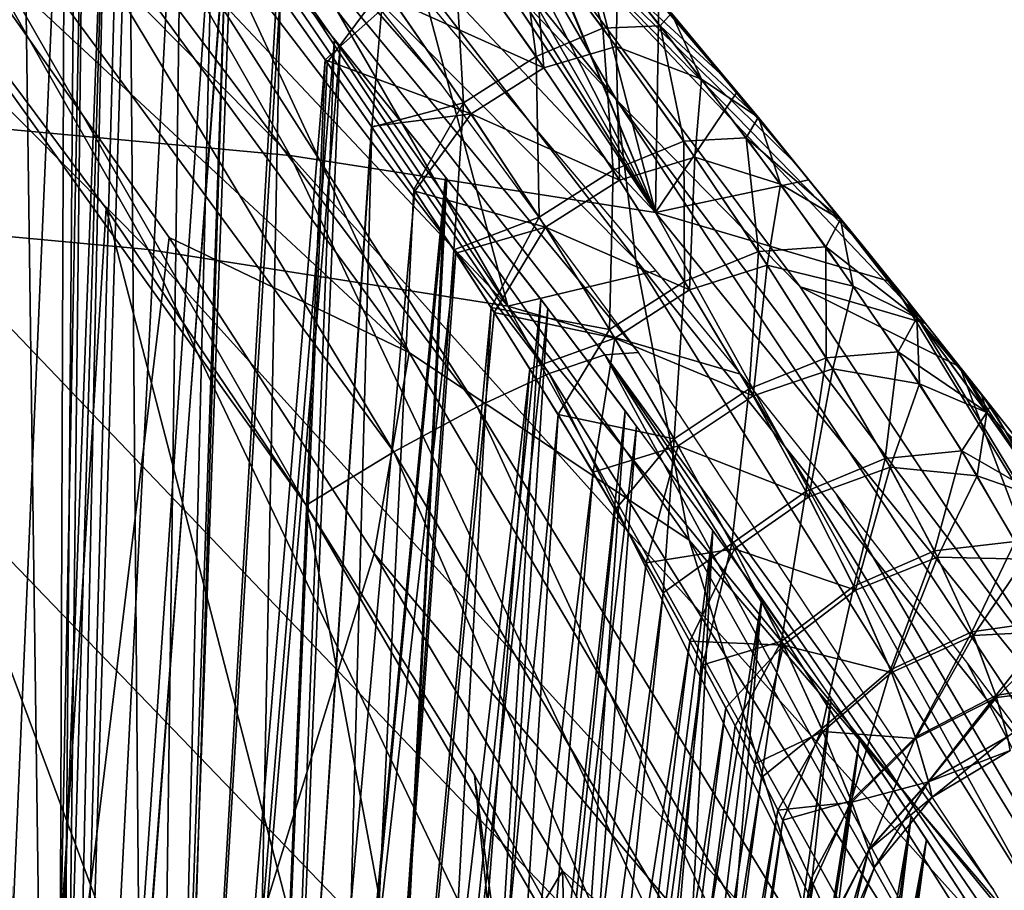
# Model space of a CAD drawing. Header units: millimetres. Extents: x -148 to 148, y -42 to 96.
# Tile 129 of 132: x 126 to 137, y 28 to 38. Entities that reach past the tile are written whole.
import ezdxf

# ---------------------------------------------------------------- set-up
doc = ezdxf.new("R2010")
doc.units = ezdxf.units.MM
doc.header["$LTSCALE"] = 127.314815
for name, color, linetype in [('164', 7, 'CONTINUOUS'), ('166', 7, 'CONTINUOUS'), ('171', 7, 'CONTINUOUS'), ('172', 7, 'CONTINUOUS'), ('186', 7, 'CONTINUOUS'), ('191', 7, 'CONTINUOUS'), ('192', 7, 'CONTINUOUS'), ('202', 7, 'CONTINUOUS'), ('207', 7, 'CONTINUOUS'), ('217', 7, 'CONTINUOUS'), ('223', 7, 'CONTINUOUS'), ('238', 7, 'CONTINUOUS'), ('239', 7, 'CONTINUOUS')]:
    doc.layers.add(name, color=color, linetype=linetype)

msp = doc.modelspace()

# ---------------------------------------------------------------- linework, layer by layer
at = {"layer": '164', "color": 40, "linetype": 'Continuous', "true_color": 0xfaa000}
for points in [[(123.229, 37.286, 47.15), (128.749, 36.776, 35.033), (118.674, 46.944, 37.557), (123.229, 37.286, 47.15)], [(118.674, 46.944, 37.557), (128.749, 36.776, 35.033), (123.34, 46.279, 25.943), (118.674, 46.944, 37.557)], [(123.34, 46.279, 25.943), (132.881, 36.129, 22.648), (126.679, 45.458, 14.155), (123.34, 46.279, 25.943)], [(128.749, 36.776, 35.033), (132.881, 36.129, 22.648), (123.34, 46.279, 25.943), (128.749, 36.776, 35.033)], [(126.679, 45.458, 14.155), (132.881, 36.129, 22.648), (126.696, 45.44, 14.152), (126.679, 45.458, 14.155)], [(126.696, 45.44, 14.152), (132.881, 36.129, 22.648), (127.801, 44.265, 13.944), (126.696, 45.44, 14.152)], [(127.801, 44.265, 13.944), (132.881, 36.129, 22.648), (128.89, 43.086, 13.67), (127.801, 44.265, 13.944)], [(128.89, 43.086, 13.67), (132.881, 36.129, 22.648), (129.957, 41.91, 13.333), (128.89, 43.086, 13.67)], [(129.957, 41.91, 13.333), (132.881, 36.129, 22.648), (130.959, 40.786, 12.95), (129.957, 41.91, 13.333)], [(130.959, 40.786, 12.95), (132.881, 36.129, 22.648), (130.99, 40.752, 12.937), (130.959, 40.786, 12.95)], [(130.99, 40.752, 12.937), (132.881, 36.129, 22.648), (131.979, 39.621, 12.488), (130.99, 40.752, 12.937)], [(131.979, 39.621, 12.488), (132.881, 36.129, 22.648), (132.919, 38.527, 11.992), (131.979, 39.621, 12.488)], [(132.919, 38.527, 11.992), (132.881, 36.129, 22.648), (133.799, 37.485, 11.459), (132.919, 38.527, 11.992)], [(119.091, 26.994, 67.736), (127.156, 26.724, 54.953), (116.397, 37.663, 58.857), (119.091, 26.994, 67.736)], [(116.397, 37.663, 58.857), (127.156, 26.724, 54.953), (123.229, 37.286, 47.15), (116.397, 37.663, 58.857)], [(132.881, 36.129, 22.648), (134.618, 36.498, 10.893), (133.799, 37.485, 11.459), (132.881, 36.129, 22.648)], [(127.156, 26.724, 54.953), (133.688, 26.334, 41.609), (123.229, 37.286, 47.15), (127.156, 26.724, 54.953)], [(123.229, 37.286, 47.15), (133.688, 26.334, 41.609), (128.749, 36.776, 35.033), (123.229, 37.286, 47.15)], [(133.688, 26.334, 41.609), (138.582, 25.822, 27.88), (128.749, 36.776, 35.033), (133.688, 26.334, 41.609)], [(128.749, 36.776, 35.033), (138.582, 25.822, 27.88), (132.881, 36.129, 22.648), (128.749, 36.776, 35.033)], [(132.881, 36.129, 22.648), (135.56, 35.342, 10.147), (134.618, 36.498, 10.893), (132.881, 36.129, 22.648)], [(138.582, 25.822, 27.88), (141.753, 25.185, 13.948), (132.881, 36.129, 22.648), (138.582, 25.822, 27.88)], [(132.881, 36.129, 22.648), (141.753, 25.185, 13.948), (135.56, 35.342, 10.147), (132.881, 36.129, 22.648)], [(135.56, 35.342, 10.147), (141.753, 25.185, 13.948), (135.721, 35.143, 10.008), (135.56, 35.342, 10.147)], [(135.721, 35.143, 10.008), (141.753, 25.185, 13.948), (136.673, 33.945, 9.099), (135.721, 35.143, 10.008)], [(136.673, 33.945, 9.099), (141.753, 25.185, 13.948), (137.129, 33.363, 8.605), (136.673, 33.945, 9.099)]]:
    msp.add_3dface(points, dxfattribs=at)
at = {"layer": '166', "color": 40, "linetype": 'Continuous', "true_color": 0xfaa000}
for points in [[(133.62, 37.699, -11.573), (130.727, 40.367, -16.669), (132.718, 38.763, -12.105), (133.62, 37.699, -11.573)], [(134.459, 36.691, -11.009), (130.727, 40.367, -16.669), (133.62, 37.699, -11.573), (134.459, 36.691, -11.009)], [(135.232, 35.747, -10.42), (130.727, 40.367, -16.669), (134.459, 36.691, -11.009), (135.232, 35.747, -10.42)], [(135.936, 34.875, -9.816), (130.727, 40.367, -16.669), (135.232, 35.747, -10.42), (135.936, 34.875, -9.816)], [(134.519, 35.288, -17.739), (130.727, 40.367, -16.669), (135.936, 34.875, -9.816), (134.519, 35.288, -17.739)], [(137.934, 30.14, -18.726), (134.519, 35.288, -17.739), (136.327, 34.383, -9.447), (137.934, 30.14, -18.726)], [(136.327, 34.383, -9.447), (134.519, 35.288, -17.739), (135.936, 34.875, -9.816), (136.327, 34.383, -9.447)], [(140.934, 27.371, -9.829), (137.934, 30.14, -18.726), (136.327, 34.383, -9.447), (140.934, 27.371, -9.829)], [(140.934, 27.371, -9.829), (136.327, 34.383, -9.447), (136.572, 34.074, -9.204), (140.934, 27.371, -9.829)], [(140.934, 27.371, -9.829), (136.572, 34.074, -9.204), (137.129, 33.363, -8.605), (140.934, 27.371, -9.829)]]:
    msp.add_3dface(points, dxfattribs=at)
at = {"layer": '171', "color": 40, "linetype": 'Continuous', "true_color": 0xfaa000}
for points in [[(125.564, 42.698, 10.638), (126.2, 41.875, 10.456), (125, 13.913, 5.573), (125.564, 42.698, 10.638)], [(125, 13.913, 5.573), (126.2, 41.875, 10.456), (126.097, 13.913, 5.514), (125, 13.913, 5.573)], [(126.2, 41.875, 10.456), (126.825, 41.053, 10.247), (126.097, 13.913, 5.514), (126.2, 41.875, 10.456)], [(126.825, 41.053, 10.247), (127.437, 40.235, 10.013), (126.097, 13.913, 5.514), (126.825, 41.053, 10.247)], [(127.437, 40.235, 10.013), (128.029, 39.427, 9.756), (126.097, 13.913, 5.514), (127.437, 40.235, 10.013)], [(126.097, 13.913, 5.514), (128.029, 39.427, 9.756), (127.158, 13.913, 5.342), (126.097, 13.913, 5.514)], [(128.029, 39.427, 9.756), (128.599, 38.634, 9.479), (127.158, 13.913, 5.342), (128.029, 39.427, 9.756)], [(128.599, 38.634, 9.479), (129.147, 37.857, 9.182), (127.158, 13.913, 5.342), (128.599, 38.634, 9.479)], [(127.158, 13.913, 5.342), (129.147, 37.857, 9.182), (128.151, 13.913, 5.068), (127.158, 13.913, 5.342)], [(129.147, 37.857, 9.182), (129.668, 37.101, 8.869), (128.151, 13.913, 5.068), (129.147, 37.857, 9.182)], [(129.668, 37.101, 8.869), (130.161, 36.372, 8.544), (128.151, 13.913, 5.068), (129.668, 37.101, 8.869)], [(130.161, 36.372, 8.544), (130.624, 35.67, 8.208), (128.151, 13.913, 5.068), (130.161, 36.372, 8.544)], [(128.151, 13.913, 5.068), (130.624, 35.67, 8.208), (129.055, 13.913, 4.707), (128.151, 13.913, 5.068)], [(130.624, 35.67, 8.208), (131.059, 34.999, 7.864), (129.055, 13.913, 4.707), (130.624, 35.67, 8.208)], [(131.059, 34.999, 7.864), (131.462, 34.361, 7.517), (129.055, 13.913, 4.707), (131.059, 34.999, 7.864)], [(129.055, 13.913, 4.707), (131.462, 34.361, 7.517), (129.852, 13.913, 4.279), (129.055, 13.913, 4.707)], [(131.462, 34.361, 7.517), (132.176, 33.191, 6.818), (129.852, 13.913, 4.279), (131.462, 34.361, 7.517)], [(129.852, 13.913, 4.279), (132.176, 33.191, 6.818), (130.539, 13.913, 3.802), (129.852, 13.913, 4.279)], [(132.176, 33.191, 6.818), (132.778, 32.163, 6.128), (130.539, 13.913, 3.802), (132.176, 33.191, 6.818)], [(132.778, 32.163, 6.128), (133.273, 31.278, 5.461), (130.539, 13.913, 3.802), (132.778, 32.163, 6.128)], [(130.539, 13.913, 3.802), (133.273, 31.278, 5.461), (131.114, 13.913, 3.29), (130.539, 13.913, 3.802)], [(133.273, 31.278, 5.461), (133.678, 30.524, 4.823), (131.114, 13.913, 3.29), (133.273, 31.278, 5.461)], [(131.114, 13.913, 3.29), (133.678, 30.524, 4.823), (131.582, 13.913, 2.757), (131.114, 13.913, 3.29)], [(133.678, 30.524, 4.823), (134.006, 29.89, 4.218), (131.582, 13.913, 2.757), (133.678, 30.524, 4.823)], [(134.006, 29.89, 4.218), (134.268, 29.364, 3.647), (131.582, 13.913, 2.757), (134.006, 29.89, 4.218)], [(131.582, 13.913, 2.757), (134.268, 29.364, 3.647), (131.951, 13.913, 2.212), (131.582, 13.913, 2.757)], [(134.268, 29.364, 3.647), (134.642, 28.583, 2.595), (131.951, 13.913, 2.212), (134.268, 29.364, 3.647)], [(131.951, 13.913, 2.212), (134.642, 28.583, 2.595), (132.229, 13.913, 1.661), (131.951, 13.913, 2.212)], [(132.229, 13.913, 1.661), (134.642, 28.583, 2.595), (132.422, 13.913, 1.108), (132.229, 13.913, 1.661)], [(134.642, 28.583, 2.595), (134.866, 28.094, 1.646), (132.422, 13.913, 1.108), (134.642, 28.583, 2.595)]]:
    msp.add_3dface(points, dxfattribs=at)
at = {"layer": '172', "color": 40, "linetype": 'Continuous', "true_color": 0xfaa000}
for points in [[(126.097, 13.913, -5.514), (125.081, 43.314, -10.757), (125, 13.913, -5.573), (126.097, 13.913, -5.514)], [(125.705, 42.516, -10.6), (125.081, 43.314, -10.757), (126.097, 13.913, -5.514), (125.705, 42.516, -10.6)], [(126.32, 41.718, -10.418), (125.705, 42.516, -10.6), (126.097, 13.913, -5.514), (126.32, 41.718, -10.418)], [(126.924, 40.921, -10.211), (126.32, 41.718, -10.418), (126.097, 13.913, -5.514), (126.924, 40.921, -10.211)], [(127.158, 13.913, -5.342), (126.924, 40.921, -10.211), (126.097, 13.913, -5.514), (127.158, 13.913, -5.342)], [(127.514, 40.13, -9.981), (126.924, 40.921, -10.211), (127.158, 13.913, -5.342), (127.514, 40.13, -9.981)], [(128.086, 39.348, -9.73), (127.514, 40.13, -9.981), (127.158, 13.913, -5.342), (128.086, 39.348, -9.73)], [(128.637, 38.58, -9.459), (128.086, 39.348, -9.73), (127.158, 13.913, -5.342), (128.637, 38.58, -9.459)], [(128.151, 13.913, -5.068), (128.637, 38.58, -9.459), (127.158, 13.913, -5.342), (128.151, 13.913, -5.068)], [(129.167, 37.828, -9.17), (128.637, 38.58, -9.459), (128.151, 13.913, -5.068), (129.167, 37.828, -9.17)], [(129.672, 37.096, -8.867), (129.167, 37.828, -9.17), (128.151, 13.913, -5.068), (129.672, 37.096, -8.867)], [(129.055, 13.913, -4.707), (129.672, 37.096, -8.867), (128.151, 13.913, -5.068), (129.055, 13.913, -4.707)], [(130.149, 36.389, -8.552), (129.672, 37.096, -8.867), (129.055, 13.913, -4.707), (130.149, 36.389, -8.552)], [(130.6, 35.707, -8.227), (130.149, 36.389, -8.552), (129.055, 13.913, -4.707), (130.6, 35.707, -8.227)], [(131.023, 35.054, -7.894), (130.6, 35.707, -8.227), (129.055, 13.913, -4.707), (131.023, 35.054, -7.894)], [(129.852, 13.913, -4.279), (131.023, 35.054, -7.894), (129.055, 13.913, -4.707), (129.852, 13.913, -4.279)], [(131.782, 33.844, -7.218), (131.023, 35.054, -7.894), (129.852, 13.913, -4.279), (131.782, 33.844, -7.218)], [(130.539, 13.913, -3.802), (131.782, 33.844, -7.218), (129.852, 13.913, -4.279), (130.539, 13.913, -3.802)], [(132.428, 32.766, -6.542), (131.782, 33.844, -7.218), (130.539, 13.913, -3.802), (132.428, 32.766, -6.542)], [(132.97, 31.823, -5.88), (132.428, 32.766, -6.542), (130.539, 13.913, -3.802), (132.97, 31.823, -5.88)], [(131.114, 13.913, -3.29), (132.97, 31.823, -5.88), (130.539, 13.913, -3.802), (131.114, 13.913, -3.29)], [(133.418, 31.011, -5.243), (132.97, 31.823, -5.88), (131.114, 13.913, -3.29), (133.418, 31.011, -5.243)], [(131.582, 13.913, -2.757), (133.418, 31.011, -5.243), (131.114, 13.913, -3.29), (131.582, 13.913, -2.757)], [(133.786, 30.318, -4.634), (133.418, 31.011, -5.243), (131.582, 13.913, -2.757), (133.786, 30.318, -4.634)], [(134.084, 29.736, -4.058), (133.786, 30.318, -4.634), (131.582, 13.913, -2.757), (134.084, 29.736, -4.058)], [(131.951, 13.913, -2.212), (134.084, 29.736, -4.058), (131.582, 13.913, -2.757), (131.951, 13.913, -2.212)], [(134.324, 29.251, -3.512), (134.084, 29.736, -4.058), (131.951, 13.913, -2.212), (134.324, 29.251, -3.512)], [(132.229, 13.913, -1.661), (134.324, 29.251, -3.512), (131.951, 13.913, -2.212), (132.229, 13.913, -1.661)], [(134.668, 28.527, -2.503), (134.324, 29.251, -3.512), (132.229, 13.913, -1.661), (134.668, 28.527, -2.503)], [(132.422, 13.913, -1.108), (134.668, 28.527, -2.503), (132.229, 13.913, -1.661), (132.422, 13.913, -1.108)], [(134.876, 28.073, -1.591), (134.668, 28.527, -2.503), (132.422, 13.913, -1.108), (134.876, 28.073, -1.591)]]:
    msp.add_3dface(points, dxfattribs=at)
at = {"layer": '186', "color": 40, "linetype": 'Continuous', "true_color": 0xfaa000}
for points in [[(121.903, 44.965, 25.476), (127.143, 35.711, 34.472), (117.309, 45.627, 36.916), (121.903, 44.965, 25.476)], [(127.143, 35.711, 34.472), (121.706, 36.218, 46.396), (117.309, 45.627, 36.916), (127.143, 35.711, 34.472)], [(125.174, 44.158, 13.937), (131.212, 35.071, 22.296), (121.903, 44.965, 25.476), (125.174, 44.158, 13.937)], [(131.212, 35.071, 22.296), (127.143, 35.711, 34.472), (121.903, 44.965, 25.476), (131.212, 35.071, 22.296)], [(127.244, 41.941, 13.493), (131.212, 35.071, 22.296), (125.174, 44.158, 13.937), (127.244, 41.941, 13.493)], [(130.279, 38.546, 12.361), (131.212, 35.071, 22.296), (127.244, 41.941, 13.493), (130.279, 38.546, 12.361)], [(132.886, 35.471, 10.818), (131.212, 35.071, 22.296), (130.279, 38.546, 12.361), (132.886, 35.471, 10.818)], [(125.558, 25.933, 54.008), (121.706, 36.218, 46.396), (131.983, 25.545, 40.871), (125.558, 25.933, 54.008)], [(121.706, 36.218, 46.396), (127.143, 35.711, 34.472), (131.983, 25.545, 40.871), (121.706, 36.218, 46.396)], [(131.983, 25.545, 40.871), (127.143, 35.711, 34.472), (136.795, 25.038, 27.368), (131.983, 25.545, 40.871)], [(127.143, 35.711, 34.472), (131.212, 35.071, 22.296), (136.795, 25.038, 27.368), (127.143, 35.711, 34.472)], [(133.843, 34.299, 10.073), (131.212, 35.071, 22.296), (132.886, 35.471, 10.818), (133.843, 34.299, 10.073)], [(136.795, 25.038, 27.368), (131.212, 35.071, 22.296), (139.911, 24.409, 13.683), (136.795, 25.038, 27.368)], [(131.212, 35.071, 22.296), (133.843, 34.299, 10.073), (139.911, 24.409, 13.683), (131.212, 35.071, 22.296)], [(133.843, 34.299, 10.073), (134.93, 32.939, 9.069), (139.911, 24.409, 13.683), (133.843, 34.299, 10.073)], [(134.93, 32.939, 9.069), (136.414, 31.025, 7.303), (139.911, 24.409, 13.683), (134.93, 32.939, 9.069)], [(136.414, 31.025, 7.303), (137.434, 29.668, 5.628), (139.911, 24.409, 13.683), (136.414, 31.025, 7.303)]]:
    msp.add_3dface(points, dxfattribs=at)
at = {"layer": '191', "color": 40, "linetype": 'Continuous', "true_color": 0xfaa000}
for points in [[(126.417, 41.457, 12.402), (124.91, 43.17, 12.762), (125.872, 13.566, 7.511), (126.417, 41.457, 12.402)], [(125.872, 13.566, 7.511), (124.91, 43.17, 12.762), (125.65, 13.566, 7.525), (125.872, 13.566, 7.511)], [(126.093, 13.566, 7.494), (126.417, 41.457, 12.402), (125.872, 13.566, 7.511), (126.093, 13.566, 7.494)], [(127.875, 39.752, 11.912), (126.417, 41.457, 12.402), (126.093, 13.566, 7.494), (127.875, 39.752, 11.912)], [(127.237, 13.566, 7.336), (127.875, 39.752, 11.912), (126.093, 13.566, 7.494), (127.237, 13.566, 7.336)], [(129.251, 38.091, 11.308), (127.875, 39.752, 11.912), (127.237, 13.566, 7.336), (129.251, 38.091, 11.308)], [(128.33, 13.566, 7.075), (129.251, 38.091, 11.308), (127.237, 13.566, 7.336), (128.33, 13.566, 7.075)], [(130.521, 36.51, 10.609), (129.251, 38.091, 11.308), (128.33, 13.566, 7.075), (130.521, 36.51, 10.609)], [(129.353, 13.566, 6.724), (130.521, 36.51, 10.609), (128.33, 13.566, 7.075), (129.353, 13.566, 6.724)], [(131.664, 35.043, 9.841), (130.521, 36.51, 10.609), (129.353, 13.566, 6.724), (131.664, 35.043, 9.841)], [(130.29, 13.566, 6.293), (131.664, 35.043, 9.841), (129.353, 13.566, 6.724), (130.29, 13.566, 6.293)], [(132.668, 33.712, 9.03), (131.664, 35.043, 9.841), (130.29, 13.566, 6.293), (132.668, 33.712, 9.03)], [(131.134, 13.566, 5.798), (132.668, 33.712, 9.03), (130.29, 13.566, 6.293), (131.134, 13.566, 5.798)], [(133.533, 32.534, 8.201), (132.668, 33.712, 9.03), (131.134, 13.566, 5.798), (133.533, 32.534, 8.201)], [(131.879, 13.566, 5.251), (133.533, 32.534, 8.201), (131.134, 13.566, 5.798), (131.879, 13.566, 5.251)], [(132.526, 13.566, 4.663), (133.533, 32.534, 8.201), (131.879, 13.566, 5.251), (132.526, 13.566, 4.663)], [(134.87, 30.637, 6.568), (133.533, 32.534, 8.201), (132.526, 13.566, 4.663), (134.87, 30.637, 6.568)], [(133.076, 13.566, 4.044), (134.87, 30.637, 6.568), (132.526, 13.566, 4.663), (133.076, 13.566, 4.044)], [(135.777, 29.293, 5.038), (134.87, 30.637, 6.568), (133.076, 13.566, 4.044), (135.777, 29.293, 5.038)], [(133.534, 13.566, 3.4), (135.777, 29.293, 5.038), (133.076, 13.566, 4.044), (133.534, 13.566, 3.4)], [(133.902, 13.566, 2.739), (135.777, 29.293, 5.038), (133.534, 13.566, 3.4), (133.902, 13.566, 2.739)], [(136.367, 28.389, 3.638), (135.777, 29.293, 5.038), (133.902, 13.566, 2.739), (136.367, 28.389, 3.638)]]:
    msp.add_3dface(points, dxfattribs=at)
at = {"layer": '192', "color": 40, "linetype": 'Continuous', "true_color": 0xfaa000}
for points in [[(126.673, 41.161, -12.326), (125.65, 13.566, -7.525), (125.267, 42.769, -12.69), (126.673, 41.161, -12.326)], [(125.872, 13.566, -7.511), (125.65, 13.566, -7.525), (126.673, 41.161, -12.326), (125.872, 13.566, -7.511)], [(126.093, 13.566, -7.494), (125.872, 13.566, -7.511), (126.673, 41.161, -12.326), (126.093, 13.566, -7.494)], [(128.032, 39.564, -11.851), (126.093, 13.566, -7.494), (126.673, 41.161, -12.326), (128.032, 39.564, -11.851)], [(127.237, 13.566, -7.336), (126.093, 13.566, -7.494), (128.032, 39.564, -11.851), (127.237, 13.566, -7.336)], [(129.316, 38.011, -11.276), (127.237, 13.566, -7.336), (128.032, 39.564, -11.851), (129.316, 38.011, -11.276)], [(128.33, 13.566, -7.075), (127.237, 13.566, -7.336), (129.316, 38.011, -11.276), (128.33, 13.566, -7.075)], [(130.506, 36.529, -10.618), (128.33, 13.566, -7.075), (129.316, 38.011, -11.276), (130.506, 36.529, -10.618)], [(129.353, 13.566, -6.724), (128.33, 13.566, -7.075), (130.506, 36.529, -10.618), (129.353, 13.566, -6.724)], [(131.584, 35.147, -9.9), (129.353, 13.566, -6.724), (130.506, 36.529, -10.618), (131.584, 35.147, -9.9)], [(130.29, 13.566, -6.294), (129.353, 13.566, -6.724), (131.584, 35.147, -9.9), (130.29, 13.566, -6.294)], [(132.54, 33.884, -9.141), (130.29, 13.566, -6.294), (131.584, 35.147, -9.9), (132.54, 33.884, -9.141)], [(131.133, 13.566, -5.799), (130.29, 13.566, -6.294), (132.54, 33.884, -9.141), (131.133, 13.566, -5.799)], [(134.086, 31.76, -7.588), (131.133, 13.566, -5.799), (132.54, 33.884, -9.141), (134.086, 31.76, -7.588)], [(131.878, 13.566, -5.252), (131.133, 13.566, -5.799), (134.086, 31.76, -7.588), (131.878, 13.566, -5.252)], [(132.525, 13.566, -4.664), (131.878, 13.566, -5.252), (134.086, 31.76, -7.588), (132.525, 13.566, -4.664)], [(135.191, 30.168, -6.082), (132.525, 13.566, -4.664), (134.086, 31.76, -7.588), (135.191, 30.168, -6.082)], [(133.076, 13.566, -4.044), (132.525, 13.566, -4.664), (135.191, 30.168, -6.082), (133.076, 13.566, -4.044)], [(135.948, 29.033, -4.681), (133.076, 13.566, -4.044), (135.191, 30.168, -6.082), (135.948, 29.033, -4.681)], [(133.533, 13.566, -3.401), (133.076, 13.566, -4.044), (135.948, 29.033, -4.681), (133.533, 13.566, -3.401)], [(133.902, 13.566, -2.739), (133.533, 13.566, -3.401), (135.948, 29.033, -4.681), (133.902, 13.566, -2.739)], [(136.449, 28.261, -3.392), (133.902, 13.566, -2.739), (135.948, 29.033, -4.681), (136.449, 28.261, -3.392)]]:
    msp.add_3dface(points, dxfattribs=at)
at = {"layer": '202', "color": 40, "linetype": 'Continuous', "true_color": 0xfaa000}
for points in [[(127.381, 35.848, -21.708), (125.152, 17.491, -24.61), (124.866, 39.409, -20.742), (127.381, 35.848, -21.708)], [(129.699, 32.27, -22.632), (125.152, 17.491, -24.61), (127.381, 35.848, -21.708), (129.699, 32.27, -22.632)], [(131.83, 28.677, -23.517), (125.152, 17.491, -24.61), (129.699, 32.27, -22.632), (131.83, 28.677, -23.517)], [(132.266, 14.095, -26.085), (125.152, 17.491, -24.61), (131.83, 28.677, -23.517), (132.266, 14.095, -26.085)], [(133.778, 25.073, -24.36), (132.266, 14.095, -26.085), (131.83, 28.677, -23.517), (133.778, 25.073, -24.36)]]:
    msp.add_3dface(points, dxfattribs=at)
at = {"layer": '207', "color": 40, "linetype": 'Continuous', "true_color": 0xfaa000}
for points in [[(123.041, 41.042, -18.148), (125.476, 17.121, -22.67), (126.666, 36.176, -19.506), (123.041, 41.042, -18.148)], [(125.476, 17.121, -22.67), (132.484, 13.758, -24.126), (126.666, 36.176, -19.506), (125.476, 17.121, -22.67)], [(126.666, 36.176, -19.506), (132.484, 13.758, -24.126), (128.932, 32.816, -20.393), (126.666, 36.176, -19.506)], [(128.932, 32.816, -20.393), (132.484, 13.758, -24.126), (130.833, 29.763, -21.164), (128.932, 32.816, -20.393)], [(130.833, 29.763, -21.164), (133.147, 12.362, -24.439), (134.013, 24.053, -22.52), (130.833, 29.763, -21.164)], [(132.484, 13.758, -24.126), (133.147, 12.362, -24.439), (130.833, 29.763, -21.164), (132.484, 13.758, -24.126)]]:
    msp.add_3dface(points, dxfattribs=at)
at = {"layer": '217', "color": 40, "linetype": 'Continuous', "true_color": 0xfaa000}
for points in [[(125.879, 42.789, -16.045), (125.346, 42.569, -16.908), (131.681, 34.307, -19.035), (125.879, 42.789, -16.045)], [(126.212, 42.825, -15.062), (125.879, 42.789, -16.045), (130.458, 37.581, -16.301), (126.212, 42.825, -15.062)], [(130.458, 37.581, -16.301), (125.879, 42.789, -16.045), (132.692, 34.544, -16.969), (130.458, 37.581, -16.301)], [(132.692, 34.544, -16.969), (125.879, 42.789, -16.045), (132.308, 34.517, -18.072), (132.692, 34.544, -16.969)], [(132.308, 34.517, -18.072), (125.879, 42.789, -16.045), (131.681, 34.307, -19.035), (132.308, 34.517, -18.072)], [(125.346, 42.569, -16.908), (124.656, 42.181, -17.58), (130.864, 33.931, -19.78), (125.346, 42.569, -16.908)], [(131.681, 34.307, -19.035), (125.346, 42.569, -16.908), (130.864, 33.931, -19.78), (131.681, 34.307, -19.035)], [(124.656, 42.181, -17.58), (123.866, 41.657, -18.005), (129.922, 33.421, -20.245), (124.656, 42.181, -17.58)], [(130.864, 33.931, -19.78), (124.656, 42.181, -17.58), (129.922, 33.421, -20.245), (130.864, 33.931, -19.78)], [(123.041, 41.042, -18.148), (128.932, 32.816, -20.393), (123.866, 41.657, -18.005), (123.041, 41.042, -18.148)], [(123.866, 41.657, -18.005), (128.932, 32.816, -20.393), (129.922, 33.421, -20.245), (123.866, 41.657, -18.005)], [(123.041, 41.042, -18.148), (126.666, 36.176, -19.506), (128.932, 32.816, -20.393), (123.041, 41.042, -18.148)], [(132.692, 34.544, -16.969), (132.308, 34.517, -18.072), (136.708, 28.463, -18.203), (132.692, 34.544, -16.969)], [(132.308, 34.517, -18.072), (131.681, 34.307, -19.035), (137.229, 25.426, -21.028), (132.308, 34.517, -18.072)], [(136.708, 28.463, -18.203), (132.308, 34.517, -18.072), (138.386, 25.625, -18.733), (136.708, 28.463, -18.203)], [(138.386, 25.625, -18.733), (132.308, 34.517, -18.072), (137.951, 25.611, -19.96), (138.386, 25.625, -18.733)], [(137.951, 25.611, -19.96), (132.308, 34.517, -18.072), (137.229, 25.426, -21.028), (137.951, 25.611, -19.96)], [(131.681, 34.307, -19.035), (130.864, 33.931, -19.78), (136.279, 25.084, -21.85), (131.681, 34.307, -19.035)], [(137.229, 25.426, -21.028), (131.681, 34.307, -19.035), (136.279, 25.084, -21.85), (137.229, 25.426, -21.028)], [(130.864, 33.931, -19.78), (129.922, 33.421, -20.245), (135.177, 24.614, -22.362), (130.864, 33.931, -19.78)], [(136.279, 25.084, -21.85), (130.864, 33.931, -19.78), (135.177, 24.614, -22.362), (136.279, 25.084, -21.85)], [(128.932, 32.816, -20.393), (134.013, 24.053, -22.52), (129.922, 33.421, -20.245), (128.932, 32.816, -20.393)], [(129.922, 33.421, -20.245), (134.013, 24.053, -22.52), (135.177, 24.614, -22.362), (129.922, 33.421, -20.245)], [(128.932, 32.816, -20.393), (130.833, 29.763, -21.164), (134.013, 24.053, -22.52), (128.932, 32.816, -20.393)]]:
    msp.add_3dface(points, dxfattribs=at)
at = {"layer": '223', "color": 40, "linetype": 'Continuous', "true_color": 0xfaa000}
for points in [[(125.748, 45.696, -16.765), (132.44, 37.404, -18.787), (126.103, 44.125, -18.292), (125.748, 45.696, -16.765)], [(125.748, 45.696, -16.765), (130.727, 40.367, -16.669), (132.44, 37.404, -18.787), (125.748, 45.696, -16.765)], [(132.44, 37.404, -18.787), (132.662, 35.592, -20.457), (126.103, 44.125, -18.292), (132.44, 37.404, -18.787)], [(132.662, 35.592, -20.457), (126.919, 41.375, -19.837), (126.103, 44.125, -18.292), (132.662, 35.592, -20.457)], [(130.097, 34.546, -22.067), (124.866, 39.409, -20.742), (123.911, 43.006, -19.77), (130.097, 34.546, -22.067)], [(130.097, 34.546, -22.067), (123.911, 43.006, -19.77), (126.919, 41.375, -19.837), (130.097, 34.546, -22.067)], [(133.262, 32.422, -22.127), (130.097, 34.546, -22.067), (126.919, 41.375, -19.837), (133.262, 32.422, -22.127)], [(133.262, 32.422, -22.127), (126.919, 41.375, -19.837), (132.662, 35.592, -20.457), (133.262, 32.422, -22.127)], [(130.727, 40.367, -16.669), (134.519, 35.288, -17.739), (132.44, 37.404, -18.787), (130.727, 40.367, -16.669)], [(127.381, 35.848, -21.708), (124.866, 39.409, -20.742), (130.097, 34.546, -22.067), (127.381, 35.848, -21.708)], [(132.44, 37.404, -18.787), (138.358, 28.453, -20.676), (132.662, 35.592, -20.457), (132.44, 37.404, -18.787)], [(134.519, 35.288, -17.739), (137.934, 30.14, -18.726), (132.44, 37.404, -18.787), (134.519, 35.288, -17.739)], [(132.44, 37.404, -18.787), (137.934, 30.14, -18.726), (138.358, 28.453, -20.676), (132.44, 37.404, -18.787)], [(129.699, 32.27, -22.632), (127.381, 35.848, -21.708), (130.097, 34.546, -22.067), (129.699, 32.27, -22.632)], [(138.358, 28.453, -20.676), (138.393, 26.398, -22.487), (132.662, 35.592, -20.457), (138.358, 28.453, -20.676)], [(138.393, 26.398, -22.487), (133.262, 32.422, -22.127), (132.662, 35.592, -20.457), (138.393, 26.398, -22.487)], [(135.427, 25.489, -24.24), (129.699, 32.27, -22.632), (130.097, 34.546, -22.067), (135.427, 25.489, -24.24)], [(135.427, 25.489, -24.24), (130.097, 34.546, -22.067), (133.262, 32.422, -22.127), (135.427, 25.489, -24.24)], [(138.676, 22.813, -24.266), (135.427, 25.489, -24.24), (133.262, 32.422, -22.127), (138.676, 22.813, -24.266)], [(138.676, 22.813, -24.266), (133.262, 32.422, -22.127), (138.393, 26.398, -22.487), (138.676, 22.813, -24.266)], [(131.83, 28.677, -23.517), (129.699, 32.27, -22.632), (135.427, 25.489, -24.24), (131.83, 28.677, -23.517)], [(133.778, 25.073, -24.36), (131.83, 28.677, -23.517), (135.427, 25.489, -24.24), (133.778, 25.073, -24.36)]]:
    msp.add_3dface(points, dxfattribs=at)
at = {"layer": '238', "color": 40, "linetype": 'Continuous', "true_color": 0xfaa000}
for points in [[(130.706, 39.058, 9.65), (131.49, 39.284, 10.268), (131.62, 37.767, 8.979), (130.706, 39.058, 9.65)], [(131.49, 39.284, 10.268), (132.455, 38.851, 10.831), (132.439, 38.009, 9.542), (131.49, 39.284, 10.268)], [(131.49, 39.284, 10.268), (132.439, 38.009, 9.542), (131.62, 37.767, 8.979), (131.49, 39.284, 10.268)], [(130.706, 39.058, 9.65), (131.62, 37.767, 8.979), (129.907, 38.542, 9.262), (130.706, 39.058, 9.65)], [(132.455, 38.851, 10.831), (133.405, 37.638, 10.06), (132.439, 38.009, 9.542), (132.455, 38.851, 10.831)], [(132.455, 38.851, 10.831), (133.064, 38.382, 11.591), (133.405, 37.638, 10.06), (132.455, 38.851, 10.831)], [(129.147, 37.857, 9.182), (128.599, 38.634, 9.479), (129.907, 38.542, 9.262), (129.147, 37.857, 9.182)], [(129.147, 37.857, 9.182), (129.907, 38.542, 9.262), (130.798, 37.245, 8.651), (129.147, 37.857, 9.182)], [(129.907, 38.542, 9.262), (131.62, 37.767, 8.979), (130.798, 37.245, 8.651), (129.907, 38.542, 9.262)], [(132.919, 38.527, 11.992), (133.799, 37.485, 11.459), (133.064, 38.382, 11.591), (132.919, 38.527, 11.992)], [(133.064, 38.382, 11.591), (134.047, 37.204, 10.791), (133.405, 37.638, 10.06), (133.064, 38.382, 11.591)], [(133.064, 38.382, 11.591), (133.799, 37.485, 11.459), (134.047, 37.204, 10.791), (133.064, 38.382, 11.591)], [(131.62, 37.767, 8.979), (132.439, 38.009, 9.542), (132.476, 36.497, 8.234), (131.62, 37.767, 8.979)], [(132.439, 38.009, 9.542), (133.405, 37.638, 10.06), (133.328, 36.756, 8.736), (132.439, 38.009, 9.542)], [(132.439, 38.009, 9.542), (133.328, 36.756, 8.736), (132.476, 36.497, 8.234), (132.439, 38.009, 9.542)], [(129.668, 37.101, 8.869), (129.147, 37.857, 9.182), (130.798, 37.245, 8.651), (129.668, 37.101, 8.869)], [(131.62, 37.767, 8.979), (132.476, 36.497, 8.234), (130.798, 37.245, 8.651), (131.62, 37.767, 8.979)], [(133.405, 37.638, 10.06), (134.297, 36.449, 9.209), (133.328, 36.756, 8.736), (133.405, 37.638, 10.06)], [(133.405, 37.638, 10.06), (134.047, 37.204, 10.791), (134.297, 36.449, 9.209), (133.405, 37.638, 10.06)], [(133.799, 37.485, 11.459), (134.618, 36.498, 10.893), (134.047, 37.204, 10.791), (133.799, 37.485, 11.459)], [(130.161, 36.372, 8.544), (129.668, 37.101, 8.869), (130.798, 37.245, 8.651), (130.161, 36.372, 8.544)], [(130.161, 36.372, 8.544), (130.798, 37.245, 8.651), (131.638, 35.965, 7.969), (130.161, 36.372, 8.544)], [(130.798, 37.245, 8.651), (132.476, 36.497, 8.234), (131.638, 35.965, 7.969), (130.798, 37.245, 8.651)], [(134.047, 37.204, 10.791), (134.976, 36.052, 9.906), (134.297, 36.449, 9.209), (134.047, 37.204, 10.791)], [(134.047, 37.204, 10.791), (134.618, 36.498, 10.893), (134.976, 36.052, 9.906), (134.047, 37.204, 10.791)], [(132.476, 36.497, 8.234), (133.328, 36.756, 8.736), (133.269, 35.255, 7.413), (132.476, 36.497, 8.234)], [(133.328, 36.756, 8.736), (134.148, 35.535, 7.85), (133.269, 35.255, 7.413), (133.328, 36.756, 8.736)], [(133.328, 36.756, 8.736), (134.297, 36.449, 9.209), (134.148, 35.535, 7.85), (133.328, 36.756, 8.736)], [(132.476, 36.497, 8.234), (133.269, 35.255, 7.413), (131.638, 35.965, 7.969), (132.476, 36.497, 8.234)], [(134.297, 36.449, 9.209), (135.121, 35.295, 8.275), (134.148, 35.535, 7.85), (134.297, 36.449, 9.209)], [(134.297, 36.449, 9.209), (134.976, 36.052, 9.906), (135.121, 35.295, 8.275), (134.297, 36.449, 9.209)], [(134.618, 36.498, 10.893), (135.56, 35.342, 10.147), (134.976, 36.052, 9.906), (134.618, 36.498, 10.893)], [(130.624, 35.67, 8.208), (130.161, 36.372, 8.544), (131.638, 35.965, 7.969), (130.624, 35.67, 8.208)], [(134.976, 36.052, 9.906), (135.721, 35.143, 10.008), (135.841, 34.936, 8.933), (134.976, 36.052, 9.906)], [(135.56, 35.342, 10.147), (135.721, 35.143, 10.008), (134.976, 36.052, 9.906), (135.56, 35.342, 10.147)], [(134.976, 36.052, 9.906), (135.841, 34.936, 8.933), (135.121, 35.295, 8.275), (134.976, 36.052, 9.906)], [(131.059, 34.999, 7.864), (130.624, 35.67, 8.208), (131.638, 35.965, 7.969), (131.059, 34.999, 7.864)], [(131.059, 34.999, 7.864), (131.638, 35.965, 7.969), (132.421, 34.709, 7.216), (131.059, 34.999, 7.864)], [(131.638, 35.965, 7.969), (133.269, 35.255, 7.413), (132.421, 34.709, 7.216), (131.638, 35.965, 7.969)], [(133.269, 35.255, 7.413), (134.148, 35.535, 7.85), (133.987, 34.054, 6.517), (133.269, 35.255, 7.413)], [(134.148, 35.535, 7.85), (134.89, 34.36, 6.883), (133.987, 34.054, 6.517), (134.148, 35.535, 7.85)], [(134.148, 35.535, 7.85), (135.121, 35.295, 8.275), (134.89, 34.36, 6.883), (134.148, 35.535, 7.85)], [(133.269, 35.255, 7.413), (133.987, 34.054, 6.517), (132.421, 34.709, 7.216), (133.269, 35.255, 7.413)], [(135.121, 35.295, 8.275), (135.868, 34.189, 7.257), (134.89, 34.36, 6.883), (135.121, 35.295, 8.275)], [(135.121, 35.295, 8.275), (135.841, 34.936, 8.933), (135.868, 34.189, 7.257), (135.121, 35.295, 8.275)], [(135.721, 35.143, 10.008), (136.673, 33.945, 9.099), (135.841, 34.936, 8.933), (135.721, 35.143, 10.008)], [(131.462, 34.361, 7.517), (131.059, 34.999, 7.864), (132.421, 34.709, 7.216), (131.462, 34.361, 7.517)], [(135.841, 34.936, 8.933), (136.673, 33.945, 9.099), (136.632, 33.867, 7.868), (135.841, 34.936, 8.933)], [(135.841, 34.936, 8.933), (136.632, 33.867, 7.868), (135.868, 34.189, 7.257), (135.841, 34.936, 8.933)], [(132.176, 33.191, 6.818), (131.462, 34.361, 7.517), (132.421, 34.709, 7.216), (132.176, 33.191, 6.818)], [(132.176, 33.191, 6.818), (132.421, 34.709, 7.216), (133.138, 33.49, 6.389), (132.176, 33.191, 6.818)], [(132.421, 34.709, 7.216), (133.987, 34.054, 6.517), (133.138, 33.49, 6.389), (132.421, 34.709, 7.216)], [(133.987, 34.054, 6.517), (134.89, 34.36, 6.883), (134.617, 32.912, 5.545), (133.987, 34.054, 6.517)], [(134.89, 34.36, 6.883), (135.537, 33.248, 5.835), (134.617, 32.912, 5.545), (134.89, 34.36, 6.883)], [(134.89, 34.36, 6.883), (135.868, 34.189, 7.257), (135.537, 33.248, 5.835), (134.89, 34.36, 6.883)], [(135.868, 34.189, 7.257), (136.521, 33.15, 6.155), (135.537, 33.248, 5.835), (135.868, 34.189, 7.257)], [(135.868, 34.189, 7.257), (136.632, 33.867, 7.868), (136.521, 33.15, 6.155), (135.868, 34.189, 7.257)], [(133.987, 34.054, 6.517), (134.617, 32.912, 5.545), (133.138, 33.49, 6.389), (133.987, 34.054, 6.517)], [(136.673, 33.945, 9.099), (137.129, 33.363, 8.605), (136.632, 33.867, 7.868), (136.673, 33.945, 9.099)], [(136.632, 33.867, 7.868), (137.332, 32.866, 6.708), (136.521, 33.15, 6.155), (136.632, 33.867, 7.868)], [(136.632, 33.867, 7.868), (137.129, 33.363, 8.605), (137.332, 32.866, 6.708), (136.632, 33.867, 7.868)], [(132.778, 32.163, 6.128), (132.176, 33.191, 6.818), (133.138, 33.49, 6.389), (132.778, 32.163, 6.128)], [(132.778, 32.163, 6.128), (133.138, 33.49, 6.389), (133.778, 32.322, 5.487), (132.778, 32.163, 6.128)], [(133.138, 33.49, 6.389), (134.617, 32.912, 5.545), (133.778, 32.322, 5.487), (133.138, 33.49, 6.389)], [(134.617, 32.912, 5.545), (135.537, 33.248, 5.835), (135.146, 31.856, 4.501), (134.617, 32.912, 5.545)], [(135.537, 33.248, 5.835), (136.074, 32.228, 4.713), (135.146, 31.856, 4.501), (135.537, 33.248, 5.835)], [(135.537, 33.248, 5.835), (136.521, 33.15, 6.155), (136.074, 32.228, 4.713), (135.537, 33.248, 5.835)], [(136.521, 33.15, 6.155), (137.063, 32.206, 4.974), (136.074, 32.228, 4.713), (136.521, 33.15, 6.155)], [(136.521, 33.15, 6.155), (137.332, 32.866, 6.708), (137.063, 32.206, 4.974), (136.521, 33.15, 6.155)], [(134.617, 32.912, 5.545), (135.146, 31.856, 4.501), (133.778, 32.322, 5.487), (134.617, 32.912, 5.545)], [(133.273, 31.278, 5.461), (132.778, 32.163, 6.128), (133.778, 32.322, 5.487), (133.273, 31.278, 5.461)], [(133.273, 31.278, 5.461), (133.778, 32.322, 5.487), (134.33, 31.232, 4.509), (133.273, 31.278, 5.461)], [(133.778, 32.322, 5.487), (135.146, 31.856, 4.501), (134.33, 31.232, 4.509), (133.778, 32.322, 5.487)], [(135.146, 31.856, 4.501), (136.074, 32.228, 4.713), (135.554, 30.925, 3.397), (135.146, 31.856, 4.501)], [(136.074, 32.228, 4.713), (136.48, 31.341, 3.531), (135.554, 30.925, 3.397), (136.074, 32.228, 4.713)], [(136.074, 32.228, 4.713), (137.063, 32.206, 4.974), (136.48, 31.341, 3.531), (136.074, 32.228, 4.713)], [(137.063, 32.206, 4.974), (137.475, 31.394, 3.73), (136.48, 31.341, 3.531), (137.063, 32.206, 4.974)], [(135.146, 31.856, 4.501), (135.554, 30.925, 3.397), (134.33, 31.232, 4.509), (135.146, 31.856, 4.501)], [(135.554, 30.925, 3.397), (136.48, 31.341, 3.531), (135.83, 30.178, 2.255), (135.554, 30.925, 3.397)], [(136.48, 31.341, 3.531), (136.741, 30.642, 2.322), (135.83, 30.178, 2.255), (136.48, 31.341, 3.531)], [(136.48, 31.341, 3.531), (137.475, 31.394, 3.73), (136.741, 30.642, 2.322), (136.48, 31.341, 3.531)], [(137.475, 31.394, 3.73), (137.742, 30.766, 2.457), (136.741, 30.642, 2.322), (137.475, 31.394, 3.73)], [(133.678, 30.524, 4.823), (133.273, 31.278, 5.461), (134.33, 31.232, 4.509), (133.678, 30.524, 4.823)], [(134.006, 29.89, 4.218), (133.678, 30.524, 4.823), (134.33, 31.232, 4.509), (134.006, 29.89, 4.218)], [(134.006, 29.89, 4.218), (134.33, 31.232, 4.509), (134.777, 30.257, 3.458), (134.006, 29.89, 4.218)], [(134.33, 31.232, 4.509), (135.554, 30.925, 3.397), (134.777, 30.257, 3.458), (134.33, 31.232, 4.509)], [(135.554, 30.925, 3.397), (135.83, 30.178, 2.255), (134.777, 30.257, 3.458), (135.554, 30.925, 3.397)], [(136.741, 30.642, 2.322), (137.742, 30.766, 2.457), (136.865, 30.194, 1.136), (136.741, 30.642, 2.322)], [(135.83, 30.178, 2.255), (136.741, 30.642, 2.322), (135.973, 29.686, 1.115), (135.83, 30.178, 2.255)], [(136.741, 30.642, 2.322), (136.865, 30.194, 1.136), (135.973, 29.686, 1.115), (136.741, 30.642, 2.322)], [(134.268, 29.364, 3.647), (134.006, 29.89, 4.218), (134.777, 30.257, 3.458), (134.268, 29.364, 3.647)], [(134.268, 29.364, 3.647), (134.777, 30.257, 3.458), (135.103, 29.457, 2.341), (134.268, 29.364, 3.647)], [(134.777, 30.257, 3.458), (135.83, 30.178, 2.255), (135.103, 29.457, 2.341), (134.777, 30.257, 3.458)], [(136.865, 30.194, 1.136), (136.896, 30.041, 0), (135.973, 29.686, 1.115), (136.865, 30.194, 1.136)], [(135.83, 30.178, 2.255), (135.973, 29.686, 1.115), (135.103, 29.457, 2.341), (135.83, 30.178, 2.255)], [(135.973, 29.686, 1.115), (136.896, 30.041, 0), (136.013, 29.514, 0), (135.973, 29.686, 1.115)], [(135.103, 29.457, 2.341), (135.973, 29.686, 1.115), (135.297, 28.915, 1.18), (135.103, 29.457, 2.341)], [(135.973, 29.686, 1.115), (136.013, 29.514, 0), (135.297, 28.915, 1.18), (135.973, 29.686, 1.115)], [(134.642, 28.583, 2.595), (134.268, 29.364, 3.647), (135.103, 29.457, 2.341), (134.642, 28.583, 2.595)], [(134.866, 28.094, 1.646), (134.642, 28.583, 2.595), (135.103, 29.457, 2.341), (134.866, 28.094, 1.646)], [(134.866, 28.094, 1.646), (135.103, 29.457, 2.341), (135.297, 28.915, 1.18), (134.866, 28.094, 1.646)], [(135.297, 28.915, 1.18), (136.013, 29.514, 0), (135.36, 28.721, 0), (135.297, 28.915, 1.18)], [(134.98, 27.838, 0.794), (134.866, 28.094, 1.646), (135.297, 28.915, 1.18), (134.98, 27.838, 0.794)], [(134.98, 27.838, 0.794), (135.297, 28.915, 1.18), (135.36, 28.721, 0), (134.98, 27.838, 0.794)], [(135.014, 27.76), (134.98, 27.838, 0.794), (135.36, 28.721, 0), (135.014, 27.76)]]:
    msp.add_3dface(points, dxfattribs=at)
at = {"layer": '239', "color": 40, "linetype": 'Continuous', "true_color": 0xfaa000}
for points in [[(131.532, 37.894, -9.049), (131.312, 39.518, -10.392), (130.603, 39.2, -9.719), (131.532, 37.894, -9.049)], [(132.287, 38.216, -9.666), (131.905, 39.533, -11.226), (131.312, 39.518, -10.392), (132.287, 38.216, -9.666)], [(132.287, 38.216, -9.666), (131.312, 39.518, -10.392), (131.532, 37.894, -9.049), (132.287, 38.216, -9.666)], [(131.905, 39.533, -11.226), (132.937, 38.242, -10.456), (133.063, 38.384, -11.593), (131.905, 39.533, -11.226)], [(132.937, 38.242, -10.456), (131.905, 39.533, -11.226), (132.287, 38.216, -9.666), (132.937, 38.242, -10.456)], [(130.712, 37.372, -8.714), (130.603, 39.2, -9.719), (129.807, 38.685, -9.325), (130.712, 37.372, -8.714)], [(131.532, 37.894, -9.049), (130.603, 39.2, -9.719), (130.712, 37.372, -8.714), (131.532, 37.894, -9.049)], [(128.637, 38.58, -9.459), (129.167, 37.828, -9.17), (129.807, 38.685, -9.325), (128.637, 38.58, -9.459)], [(129.167, 37.828, -9.17), (129.672, 37.096, -8.867), (129.807, 38.685, -9.325), (129.167, 37.828, -9.17)], [(129.672, 37.096, -8.867), (130.712, 37.372, -8.714), (129.807, 38.685, -9.325), (129.672, 37.096, -8.867)], [(133.62, 37.699, -11.573), (132.718, 38.763, -12.105), (133.063, 38.384, -11.593), (133.62, 37.699, -11.573)], [(133.063, 38.384, -11.593), (132.937, 38.242, -10.456), (134.046, 37.206, -10.792), (133.063, 38.384, -11.593)], [(133.62, 37.699, -11.573), (133.063, 38.384, -11.593), (134.046, 37.206, -10.792), (133.62, 37.699, -11.573)], [(132.404, 36.607, -8.302), (132.287, 38.216, -9.666), (131.532, 37.894, -9.049), (132.404, 36.607, -8.302)], [(133.202, 36.937, -8.858), (132.937, 38.242, -10.456), (132.287, 38.216, -9.666), (133.202, 36.937, -8.858)], [(133.202, 36.937, -8.858), (132.287, 38.216, -9.666), (132.404, 36.607, -8.302), (133.202, 36.937, -8.858)], [(132.937, 38.242, -10.456), (133.908, 36.974, -9.598), (134.046, 37.206, -10.792), (132.937, 38.242, -10.456)], [(133.908, 36.974, -9.598), (132.937, 38.242, -10.456), (133.202, 36.937, -8.858), (133.908, 36.974, -9.598)], [(131.567, 36.076, -8.032), (131.532, 37.894, -9.049), (130.712, 37.372, -8.714), (131.567, 36.076, -8.032)], [(132.404, 36.607, -8.302), (131.532, 37.894, -9.049), (131.567, 36.076, -8.032), (132.404, 36.607, -8.302)], [(134.459, 36.691, -11.009), (133.62, 37.699, -11.573), (134.046, 37.206, -10.792), (134.459, 36.691, -11.009)], [(129.672, 37.096, -8.867), (130.149, 36.389, -8.552), (130.712, 37.372, -8.714), (129.672, 37.096, -8.867)], [(130.149, 36.389, -8.552), (130.6, 35.707, -8.227), (130.712, 37.372, -8.714), (130.149, 36.389, -8.552)], [(130.6, 35.707, -8.227), (131.567, 36.076, -8.032), (130.712, 37.372, -8.714), (130.6, 35.707, -8.227)], [(134.046, 37.206, -10.792), (133.908, 36.974, -9.598), (134.975, 36.054, -9.908), (134.046, 37.206, -10.792)], [(134.459, 36.691, -11.009), (134.046, 37.206, -10.792), (134.975, 36.054, -9.908), (134.459, 36.691, -11.009)], [(133.211, 35.349, -7.479), (133.202, 36.937, -8.858), (132.404, 36.607, -8.302), (133.211, 35.349, -7.479)], [(134.048, 35.689, -7.967), (133.908, 36.974, -9.598), (133.202, 36.937, -8.858), (134.048, 35.689, -7.967)], [(134.048, 35.689, -7.967), (133.202, 36.937, -8.858), (133.211, 35.349, -7.479), (134.048, 35.689, -7.967)], [(134.809, 35.739, -8.649), (133.908, 36.974, -9.598), (134.048, 35.689, -7.967), (134.809, 35.739, -8.649)], [(133.908, 36.974, -9.598), (134.809, 35.739, -8.649), (134.975, 36.054, -9.908), (133.908, 36.974, -9.598)], [(135.232, 35.747, -10.42), (134.459, 36.691, -11.009), (134.975, 36.054, -9.908), (135.232, 35.747, -10.42)], [(132.363, 34.804, -7.276), (132.404, 36.607, -8.302), (131.567, 36.076, -8.032), (132.363, 34.804, -7.276)], [(133.211, 35.349, -7.479), (132.404, 36.607, -8.302), (132.363, 34.804, -7.276), (133.211, 35.349, -7.479)], [(130.6, 35.707, -8.227), (131.023, 35.054, -7.894), (131.567, 36.076, -8.032), (130.6, 35.707, -8.227)], [(131.023, 35.054, -7.894), (132.363, 34.804, -7.276), (131.567, 36.076, -8.032), (131.023, 35.054, -7.894)], [(134.975, 36.054, -9.908), (134.809, 35.739, -8.649), (135.84, 34.937, -8.934), (134.975, 36.054, -9.908)], [(135.232, 35.747, -10.42), (134.975, 36.054, -9.908), (135.84, 34.937, -8.934), (135.232, 35.747, -10.42)], [(133.942, 34.132, -6.578), (134.048, 35.689, -7.967), (133.211, 35.349, -7.479), (133.942, 34.132, -6.578)], [(134.813, 34.485, -6.992), (134.048, 35.689, -7.967), (133.942, 34.132, -6.578), (134.813, 34.485, -6.992)], [(134.813, 34.485, -6.992), (134.809, 35.739, -8.649), (134.048, 35.689, -7.967), (134.813, 34.485, -6.992)], [(135.628, 34.552, -7.606), (134.809, 35.739, -8.649), (134.813, 34.485, -6.992), (135.628, 34.552, -7.606)], [(134.809, 35.739, -8.649), (135.628, 34.552, -7.606), (135.84, 34.937, -8.934), (134.809, 35.739, -8.649)], [(135.936, 34.875, -9.816), (135.232, 35.747, -10.42), (135.84, 34.937, -8.934), (135.936, 34.875, -9.816)], [(133.093, 33.568, -6.445), (133.211, 35.349, -7.479), (132.363, 34.804, -7.276), (133.093, 33.568, -6.445)], [(133.942, 34.132, -6.578), (133.211, 35.349, -7.479), (133.093, 33.568, -6.445), (133.942, 34.132, -6.578)], [(131.023, 35.054, -7.894), (131.782, 33.844, -7.218), (132.363, 34.804, -7.276), (131.023, 35.054, -7.894)], [(135.84, 34.937, -8.934), (135.628, 34.552, -7.606), (136.631, 33.868, -7.869), (135.84, 34.937, -8.934)], [(136.327, 34.383, -9.447), (135.936, 34.875, -9.816), (135.84, 34.937, -8.934), (136.327, 34.383, -9.447)], [(136.327, 34.383, -9.447), (135.84, 34.937, -8.934), (136.631, 33.868, -7.869), (136.327, 34.383, -9.447)], [(131.782, 33.844, -7.218), (133.093, 33.568, -6.445), (132.363, 34.804, -7.276), (131.782, 33.844, -7.218)], [(135.483, 33.346, -5.934), (135.628, 34.552, -7.606), (134.813, 34.485, -6.992), (135.483, 33.346, -5.934)], [(136.35, 33.431, -6.47), (135.628, 34.552, -7.606), (135.483, 33.346, -5.934), (136.35, 33.431, -6.47)], [(135.628, 34.552, -7.606), (136.35, 33.431, -6.47), (136.631, 33.868, -7.869), (135.628, 34.552, -7.606)], [(134.585, 32.973, -5.6), (134.813, 34.485, -6.992), (133.942, 34.132, -6.578), (134.585, 32.973, -5.6)], [(135.483, 33.346, -5.934), (134.813, 34.485, -6.992), (134.585, 32.973, -5.6), (135.483, 33.346, -5.934)], [(136.572, 34.074, -9.204), (136.327, 34.383, -9.447), (136.631, 33.868, -7.869), (136.572, 34.074, -9.204)], [(133.745, 32.385, -5.538), (133.942, 34.132, -6.578), (133.093, 33.568, -6.445), (133.745, 32.385, -5.538)], [(134.585, 32.973, -5.6), (133.942, 34.132, -6.578), (133.745, 32.385, -5.538), (134.585, 32.973, -5.6)], [(137.129, 33.363, -8.605), (136.572, 34.074, -9.204), (136.631, 33.868, -7.869), (137.129, 33.363, -8.605)], [(136.631, 33.868, -7.869), (136.35, 33.431, -6.47), (137.332, 32.867, -6.709), (136.631, 33.868, -7.869)], [(137.129, 33.363, -8.605), (136.631, 33.868, -7.869), (137.332, 32.867, -6.709), (137.129, 33.363, -8.605)], [(131.782, 33.844, -7.218), (132.428, 32.766, -6.542), (133.093, 33.568, -6.445), (131.782, 33.844, -7.218)], [(132.428, 32.766, -6.542), (132.97, 31.823, -5.88), (133.093, 33.568, -6.445), (132.428, 32.766, -6.542)], [(132.97, 31.823, -5.88), (133.745, 32.385, -5.538), (133.093, 33.568, -6.445), (132.97, 31.823, -5.88)], [(136.039, 32.299, -4.797), (136.35, 33.431, -6.47), (135.483, 33.346, -5.934), (136.039, 32.299, -4.797)], [(136.953, 32.406, -5.243), (136.35, 33.431, -6.47), (136.039, 32.299, -4.797), (136.953, 32.406, -5.243)], [(136.35, 33.431, -6.47), (136.953, 32.406, -5.243), (137.332, 32.867, -6.709), (136.35, 33.431, -6.47)], [(135.125, 31.9, -4.549), (135.483, 33.346, -5.934), (134.585, 32.973, -5.6), (135.125, 31.9, -4.549)], [(136.039, 32.299, -4.797), (135.483, 33.346, -5.934), (135.125, 31.9, -4.549), (136.039, 32.299, -4.797)], [(134.308, 31.278, -4.554), (134.585, 32.973, -5.6), (133.745, 32.385, -5.538), (134.308, 31.278, -4.554)], [(135.125, 31.9, -4.549), (134.585, 32.973, -5.6), (134.308, 31.278, -4.554), (135.125, 31.9, -4.549)], [(132.97, 31.823, -5.88), (133.418, 31.011, -5.243), (133.745, 32.385, -5.538), (132.97, 31.823, -5.88)], [(133.418, 31.011, -5.243), (134.308, 31.278, -4.554), (133.745, 32.385, -5.538), (133.418, 31.011, -5.243)], [(136.461, 31.385, -3.596), (136.953, 32.406, -5.243), (136.039, 32.299, -4.797), (136.461, 31.385, -3.596)], [(137.417, 31.518, -3.94), (136.953, 32.406, -5.243), (136.461, 31.385, -3.596), (137.417, 31.518, -3.94)], [(135.543, 30.954, -3.434), (136.039, 32.299, -4.797), (135.125, 31.9, -4.549), (135.543, 30.954, -3.434)], [(136.461, 31.385, -3.596), (136.039, 32.299, -4.797), (135.543, 30.954, -3.434), (136.461, 31.385, -3.596)], [(134.764, 30.287, -3.493), (135.125, 31.9, -4.549), (134.308, 31.278, -4.554), (134.764, 30.287, -3.493)], [(135.543, 30.954, -3.434), (135.125, 31.9, -4.549), (134.764, 30.287, -3.493), (135.543, 30.954, -3.434)], [(136.734, 30.663, -2.366), (137.417, 31.518, -3.94), (136.461, 31.385, -3.596), (136.734, 30.663, -2.366)], [(137.72, 30.825, -2.598), (137.417, 31.518, -3.94), (136.734, 30.663, -2.366), (137.72, 30.825, -2.598)], [(135.825, 30.192, -2.28), (136.461, 31.385, -3.596), (135.543, 30.954, -3.434), (135.825, 30.192, -2.28)], [(136.734, 30.663, -2.366), (136.461, 31.385, -3.596), (135.825, 30.192, -2.28), (136.734, 30.663, -2.366)], [(133.418, 31.011, -5.243), (133.786, 30.318, -4.634), (134.308, 31.278, -4.554), (133.418, 31.011, -5.243)], [(133.786, 30.318, -4.634), (134.084, 29.736, -4.058), (134.308, 31.278, -4.554), (133.786, 30.318, -4.634)], [(134.084, 29.736, -4.058), (134.764, 30.287, -3.493), (134.308, 31.278, -4.554), (134.084, 29.736, -4.058)], [(135.097, 29.472, -2.366), (135.543, 30.954, -3.434), (134.764, 30.287, -3.493), (135.097, 29.472, -2.366)], [(135.825, 30.192, -2.28), (135.543, 30.954, -3.434), (135.097, 29.472, -2.366), (135.825, 30.192, -2.28)], [(136.864, 30.199, -1.157), (137.72, 30.825, -2.598), (136.734, 30.663, -2.366), (136.864, 30.199, -1.157)], [(135.972, 29.69, -1.127), (136.734, 30.663, -2.366), (135.825, 30.192, -2.28), (135.972, 29.69, -1.127)], [(136.864, 30.199, -1.157), (136.734, 30.663, -2.366), (135.972, 29.69, -1.127), (136.864, 30.199, -1.157)], [(134.084, 29.736, -4.058), (134.324, 29.251, -3.512), (134.764, 30.287, -3.493), (134.084, 29.736, -4.058)], [(134.324, 29.251, -3.512), (135.097, 29.472, -2.366), (134.764, 30.287, -3.493), (134.324, 29.251, -3.512)], [(135.296, 28.92, -1.193), (135.825, 30.192, -2.28), (135.097, 29.472, -2.366), (135.296, 28.92, -1.193)], [(135.972, 29.69, -1.127), (135.825, 30.192, -2.28), (135.296, 28.92, -1.193), (135.972, 29.69, -1.127)], [(136.013, 29.514, 0), (136.864, 30.199, -1.157), (135.972, 29.69, -1.127), (136.013, 29.514, 0)], [(136.013, 29.514, 0), (136.896, 30.041, 0), (136.864, 30.199, -1.157), (136.013, 29.514, 0)], [(135.36, 28.721, 0), (135.972, 29.69, -1.127), (135.296, 28.92, -1.193), (135.36, 28.721, 0)], [(135.36, 28.721, 0), (136.013, 29.514, 0), (135.972, 29.69, -1.127), (135.36, 28.721, 0)], [(134.324, 29.251, -3.512), (134.668, 28.527, -2.503), (135.097, 29.472, -2.366), (134.324, 29.251, -3.512)], [(134.668, 28.527, -2.503), (134.876, 28.073, -1.591), (135.097, 29.472, -2.366), (134.668, 28.527, -2.503)], [(134.876, 28.073, -1.591), (135.296, 28.92, -1.193), (135.097, 29.472, -2.366), (134.876, 28.073, -1.591)], [(134.876, 28.073, -1.591), (134.982, 27.834, -0.769), (135.296, 28.92, -1.193), (134.876, 28.073, -1.591)], [(134.982, 27.834, -0.769), (135.014, 27.76), (135.296, 28.92, -1.193), (134.982, 27.834, -0.769)], [(135.014, 27.76), (135.36, 28.721, 0), (135.296, 28.92, -1.193), (135.014, 27.76)]]:
    msp.add_3dface(points, dxfattribs=at)

doc.saveas('drawing.dxf')
